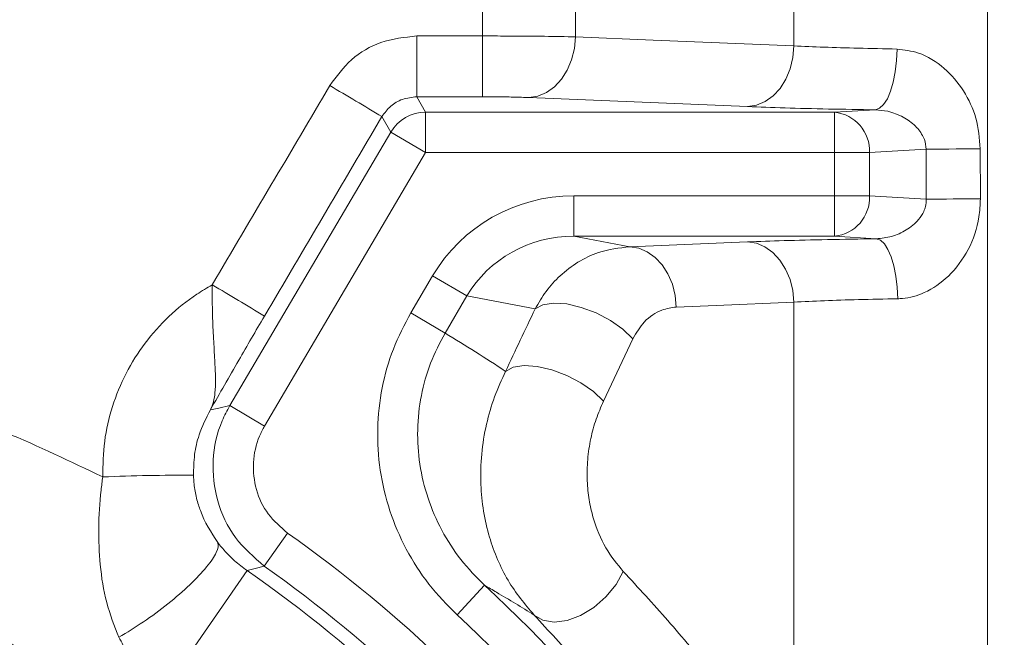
# Model space of a CAD drawing. Header units: millimetres. Extents: x 0 to 8410, y 0 to 5940.
# Tile 226 of 256: x 5367 to 5464, y 3733 to 3794. Entities that reach past the tile are written whole.
import ezdxf

# ---------------------------------------------------------------- set-up
doc = ezdxf.new("R2010")
doc.units = ezdxf.units.MM
doc.header["$LTSCALE"] = 10
doc.styles.add('SLDTEXTSTYLE0', font='TXT', dxfattribs={"width": 0.605})
doc.dimstyles.new('SLDDIMSTYLE0', dxfattribs={"dimtxt": 50, "dimasz": 50, "dimexe": 0, "dimexo": 0.0625, "dimgap": 12.5, "dimtad": 1, "dimtoh": 1, "dimdec": 1, "dimrnd": 1e-09, "dimzin": 12, "dimdsep": 46, "dimtxsty": 'SLDTEXTSTYLE0', "dimsah": 1, "dimcen": 0.09, "dimadec": 0, "dimazin": 0, "dimtfac": 1, "dimtofl": 0, "dimtmove": 0, "dimatfit": 3, "dimfxl": 1, "dimfrac": 2, "dimtolj": 1, "dimtzin": 12, "dimarcsym": 0})

# ---------------------------------------------------------------- blocks, each defined once
blk = doc.blocks.new('*D6')
at = {"color": 7, "linetype": 'Continuous', "lineweight": 0}
for p, q in [((5314.725, 3632.575), (5314.725, 4122.007)), ((6274.725, 3807.575), (6274.725, 4122.007)), ((6274.725, 4107.007), (5314.725, 4107.007))]:
    blk.add_line(p, q, dxfattribs=at)
for points in [[(5314.725, 4107.007), (5364.725, 4099.507), (5364.725, 4114.507)], [(6274.725, 4107.007), (6224.725, 4114.507), (6224.725, 4099.507)]]:
    blk.add_solid(points, dxfattribs=at)
at = {"color": 7, "linetype": 'Continuous', "lineweight": 0, "insert": (5737.437, 4171.46), "char_height": 50, "attachment_point": 1, "style": 'SLDTEXTSTYLE0'}
blk.add_mtext('960', dxfattribs=at)

msp = doc.modelspace()

# ---------------------------------------------------------------- linework, layer by layer
at = {"color": 8, "linetype": 'Continuous', "lineweight": 0}
for p, q in [((5412.404109, 3792.772168), (5412.404109, 3902.899418)), ((5421.596642, 3903.001572), (5421.596642, 3792.689466)), ((5443.231267, 3791.789981), (5443.231267, 3860.824403)), ((5462.382378, 3860.9424), (5462.382378, 3724.586564)), ((5405.889004, 3786.75362), (5405.889004, 3792.772168)), ((5405.889004, 3792.772168), (5412.404109, 3792.772168)), ((5412.404109, 3786.75362), (5412.404109, 3792.772168)), ((5405.889004, 3786.75362), (5406.766723, 3785.217929)), ((5412.404109, 3786.75362), (5405.889004, 3786.75362)), ((5438.635, 3785.77853), (5417.000376, 3786.678784)), ((5447.249576, 3785.217929), (5451.306723, 3785.463324)), ((5403.322306, 3783.249282), (5402.444163, 3784.785714)), ((5406.766723, 3781.220366), (5406.766723, 3785.217929)), ((5406.766723, 3785.217929), (5447.249576, 3785.217929)), ((5447.249576, 3781.220366), (5447.249576, 3785.217929)), ((5387.373464, 3756.173522), (5403.322306, 3783.249282)), ((5403.322306, 3783.249282), (5406.766723, 3781.220366)), ((5456.311666, 3781.558957), (5450.713677, 3781.220366)), ((5456.33149, 3776.606085), (5456.311666, 3781.558957)), ((5461.677088, 3781.597532), (5461.693075, 3776.652004)), ((5406.766723, 3781.220366), (5390.817881, 3754.144605)), ((5447.249576, 3781.220366), (5406.766723, 3781.220366)), ((5447.249576, 3776.945876), (5447.249576, 3781.220366)), ((5447.249576, 3781.220366), (5450.713677, 3781.220366)), ((5450.713677, 3781.220366), (5450.713677, 3776.945876)), ((5421.44134, 3776.945876), (5447.249576, 3776.945876)), ((5421.44134, 3776.945876), (5421.44134, 3772.948312)), ((5447.249576, 3776.945876), (5447.249576, 3772.948312)), ((5447.249576, 3776.945876), (5450.713677, 3776.945876)), ((5450.713677, 3776.945876), (5456.33149, 3776.606085)), ((5447.249576, 3772.948312), (5421.44134, 3772.948312)), ((5421.44134, 3772.948312), (5426.985909, 3771.896448)), ((5451.389307, 3772.697923), (5447.249576, 3772.948312)), ((5426.985909, 3771.896448), (5438.635, 3772.381448)), ((5405.296561, 3765.364263), (5407.456075, 3769.030389)), ((5407.456075, 3769.030389), (5410.850231, 3767.031079)), ((5410.850231, 3767.031079), (5408.690718, 3763.364952)), ((5417.598868, 3765.75079), (5410.850231, 3767.031079)), ((5443.231267, 3718.475477), (5443.231267, 3766.424483)), ((5405.296561, 3765.364263), (5408.690718, 3763.364952)), ((5427.286369, 3762.79488), (5424.370642, 3756.617995)), ((5387.373464, 3756.173522), (5390.817881, 3754.144605)), ((5390.788931, 3740.290401), (5393.094859, 3743.555858)), ((5380.779502, 3727.851796), (5389.093761, 3739.844229)), ((5409.877536, 3735.455188), (5412.591872, 3738.389961))]:
    msp.add_line(p, q, dxfattribs=at)
at = {"color": 8, "linetype": 'Continuous', "lineweight": 0, "flags": 128}
for points in [[(5417.000376, 3786.678784), (5417.885942, 3786.81701), (5418.738337, 3787.174668), (5419.525631, 3787.738362), (5420.218335, 3788.486977), (5420.790501, 3789.392472), (5421.220697, 3790.420928), (5421.492808, 3791.533821), (5421.596642, 3792.689466)], [(5421.596642, 3792.689466), (5429.307901, 3792.368862), (5443.231267, 3791.789981)], [(5438.635, 3785.77853), (5439.520636, 3785.916777), (5440.373093, 3786.274491), (5441.160434, 3786.838273), (5441.853162, 3787.586999), (5442.425324, 3788.492621), (5442.855486, 3789.521209), (5443.12753, 3790.634228), (5443.231267, 3791.789981)], [(5451.306723, 3785.463324), (5451.717512, 3785.611817), (5452.113088, 3785.976878), (5452.478801, 3786.544988), (5452.801108, 3787.295106), (5453.068073, 3788.199453), (5453.269808, 3789.224538), (5453.398842, 3790.332399), (5453.450398, 3791.482006)], [(5456.311666, 3781.558957), (5456.760605, 3781.564834), (5457.295201, 3781.570604), (5457.905809, 3781.576164), (5458.58141, 3781.581414), (5459.309814, 3781.586258), (5460.077879, 3781.59061), (5460.871745, 3781.59439), (5461.677088, 3781.597532)], [(5451.389307, 3772.697923), (5451.793772, 3772.551597), (5452.183514, 3772.192308), (5452.544343, 3771.633136), (5452.863124, 3770.894436), (5453.128253, 3770.003101), (5453.330078, 3768.991577), (5453.461251, 3767.896689), (5453.516998, 3766.758294)], [(5426.985909, 3771.896448), (5427.866568, 3771.759683), (5428.714622, 3771.405976), (5429.498673, 3770.848424), (5430.189693, 3770.107668), (5430.762099, 3769.211134), (5431.194697, 3768.192014), (5431.471472, 3767.08804), (5431.582176, 3765.940085)], [(5438.635, 3772.381448), (5439.515713, 3772.244667), (5440.363815, 3771.890916), (5441.147901, 3771.333296), (5441.83894, 3770.592453), (5442.411343, 3769.69582), (5442.843915, 3768.676597), (5443.120638, 3767.572524), (5443.231267, 3766.424483)], [(5417.598868, 3765.75079), (5418.363828, 3766.158664), (5419.435117, 3766.325312), (5420.73688, 3766.238933), (5422.176944, 3765.905644), (5423.653343, 3765.349044), (5425.061538, 3764.608544), (5426.30182, 3763.736576), (5427.286369, 3762.79488)], [(5443.231267, 3766.424483), (5435.522426, 3766.10393), (5431.582176, 3765.940085)], [(5414.683141, 3759.567923), (5415.448417, 3759.976928), (5416.519831, 3760.144758), (5417.821563, 3760.059537), (5419.26149, 3759.727294), (5420.737714, 3759.171543), (5422.145764, 3758.431613), (5423.385996, 3757.559866), (5424.370642, 3756.617995)], [(5385.452206, 3755.755701), (5386.278, 3755.936439), (5387.373464, 3756.173522)], [(5390.788931, 3740.290401), (5389.89905, 3740.057264), (5389.093761, 3739.844229)], [(5417.504221, 3735.44646), (5418.383234, 3734.925994), (5419.497891, 3734.739611), (5420.769998, 3734.900387), (5422.110317, 3735.397042), (5423.424826, 3736.194737), (5424.621311, 3737.237513), (5425.615838, 3738.45222), (5426.338643, 3739.753646)]]:
    msp.add_lwpolyline(points, dxfattribs=at)
at = {"color": 7, "linetype": 'Continuous', "lineweight": 0}
msp.add_circle((5313.365523, 3807.574759), 194.659913, dxfattribs=at)
at = {"color": 8, "linetype": 'Continuous', "lineweight": 0}
for centre, radius, start, end in [((5203.739751, 3456.578928), 383.670611, 58.8082624, 59.7059905), ((5406.769685, 3781.215184), 4.002746, 90.04239258, 149.45760742), ((5446.87866, 3781.396815), 3.839074, 357.36567741, 84.45566897), ((5446.87866, 3776.769427), 3.839074, 275.54433103, 2.63432259), ((5463.089948, 3300.512335), 476.141718, 90.16809088, 90.81329603), ((5289.160765, 3601.622538), 192.436286, 58.11810782, 59.91253181), ((5382.314857, 3578.086304), 171.197967, 89.507557, 92.51558091), ((5314.724686, 3632.574759), 135.862755, 20.22812669, 54.77187331), ((5314.724686, 3632.574759), 130.527769, 19.7332635, 55.2667365), ((5314.724686, 3632.574759), 131.865192, 20.22812669, 54.77187331), ((5314.724686, 3632.574759), 144.134808, 27.76535963, 47.23464037), ((5314.724686, 3632.574759), 140.137245, 27.76535963, 47.23464037)]:
    msp.add_arc(centre, radius, start, end, dxfattribs=at)
at = {"color": 7, "linetype": 'Continuous', "lineweight": 0}
for radius, start, end in [(112.290369, 58.48954042, 155.42868454), (110.5, 6.94553026, 200.83295661), (101.5, 3.28251488, 177.54826573)]:
    msp.add_arc((5314.724686, 3632.574759), radius, start, end, dxfattribs=at)
at = {"color": 8, "linetype": 'Continuous', "lineweight": 0}
for centre, major_axis, ratio, start_param, end_param in [((5246.552348, 3807.574759), (2362.227617, 3999.367949), 0.030101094, 4.720305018, 4.725237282), ((5251.718973, 3804.531384), (2362.222858, 4005.369812), 0.030079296, 4.720265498, 4.725197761), ((5421.544126, 3760.936123), (15.993145, -3.034071), 0.982897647, 1.761463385, 2.802201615), ((5421.544126, 3760.936123), (12.130449, -2.301276), 0.971911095, 1.761463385, 2.802201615), ((11467.26884, 11690.231847), (6907.498266, 10861.917722), 0.104120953, 2.452272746, 2.453101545), ((5325.676989, 3626.12336), (140.993258, -83.051376), 0.980192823, 1.516000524, 1.559358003)]:
    msp.add_ellipse(centre, major_axis=major_axis, ratio=ratio, start_param=start_param, end_param=end_param, dxfattribs=at)
for points, knots in [([(5397.277537, 3787.858664), (5397.943564, 3788.765116), (5399.275949, 3790.578472), (5402.353557, 3792.39063), (5404.681632, 3792.641871), (5405.889004, 3792.772168)], [0, 0, 0, 0, 0.324847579, 0.649856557, 1, 1, 1, 1]), ([(5412.404109, 3792.772168), (5413.193958, 3792.771236), (5415.32535, 3792.76872), (5418.691882, 3792.744156), (5420.628427, 3792.707695), (5421.596642, 3792.689466)], [0, 0, 0, 0, 0.227440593, 0.613743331, 1, 1, 1, 1]), ([(5443.231267, 3791.789981), (5444.196066, 3791.746065), (5446.10436, 3791.659204), (5449.573846, 3791.554522), (5452.145955, 3791.506407), (5453.450398, 3791.482006)], [0, 0, 0, 0, 0.335097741, 0.66279547, 1, 1, 1, 1]), ([(5453.450398, 3791.482006), (5454.160114, 3791.394891), (5455.820214, 3791.19112), (5458.187745, 3789.688474), (5460.121487, 3787.410987), (5461.41789, 3784.641736), (5461.589533, 3782.625844), (5461.677088, 3781.597532)], [0, 0, 0, 0, 0.1579579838, 0.3694807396, 0.5768961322, 0.7841734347, 1, 1, 1, 1]), ([(5405.889004, 3786.75362), (5405.405849, 3786.701876), (5404.4743, 3786.602111), (5403.242554, 3785.875744), (5402.710316, 3785.149089), (5402.444163, 3784.785714)], [0, 0, 0, 0, 0.350095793, 0.675005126, 1, 1, 1, 1]), ([(5417.000376, 3786.678784), (5416.516285, 3786.695275), (5415.548096, 3786.728257), (5413.864766, 3786.750498), (5412.799036, 3786.752776), (5412.404109, 3786.75362)], [0, 0, 0, 0, 0.386285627, 0.772576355, 1, 1, 1, 1]), ([(5451.306723, 3785.463324), (5449.734239, 3785.487529), (5446.543655, 3785.536642), (5442.231864, 3785.643451), (5439.831423, 3785.733599), (5438.635, 3785.77853)], [0, 0, 0, 0, 0.327704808, 0.664916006, 1, 1, 1, 1]), ([(5456.311666, 3781.558957), (5456.281158, 3781.888245), (5456.242011, 3782.310786), (5455.898955, 3783.103079), (5455.260269, 3783.93748), (5454.046357, 3784.790469), (5452.668652, 3785.352706), (5451.711999, 3785.430407), (5451.306723, 3785.463324)], [0, 0, 0, 0, 0.139745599, 0.179321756, 0.37206351, 0.590159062, 0.826375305, 1, 1, 1, 1]), ([(5451.389307, 3772.697923), (5451.898279, 3772.747843), (5452.941821, 3772.850195), (5454.395466, 3773.521709), (5455.481837, 3774.387753), (5456.048334, 3775.25613), (5456.300904, 3775.950406), (5456.320218, 3776.364458), (5456.33149, 3776.606085)], [0, 0, 0, 0, 0.218767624, 0.448537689, 0.683559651, 0.822820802, 0.896604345, 1, 1, 1, 1]), ([(5461.693075, 3776.652004), (5461.665505, 3776.053391), (5461.585401, 3774.314103), (5460.642933, 3771.58011), (5458.713989, 3768.956371), (5456.362024, 3767.317254), (5454.549324, 3766.801295), (5453.670199, 3766.764675), (5453.516998, 3766.758294)], [0, 0, 0, 0, 0.125958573, 0.365976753, 0.59573787, 0.802329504, 0.965553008, 1, 1, 1, 1]), ([(5438.635, 3772.381448), (5439.803358, 3772.425438), (5442.173934, 3772.514693), (5446.497186, 3772.622788), (5449.752756, 3772.672788), (5451.389307, 3772.697923)], [0, 0, 0, 0, 0.325827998, 0.661098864, 1, 1, 1, 1]), ([(5417.598868, 3765.75079), (5417.948277, 3766.347122), (5418.658473, 3767.559201), (5420.103481, 3769.125839), (5421.841367, 3770.442027), (5424.1553, 3771.576766), (5425.932752, 3771.777507), (5426.985909, 3771.896448)], [0, 0, 0, 0, 0.163876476, 0.333088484, 0.521249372, 0.716335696, 1, 1, 1, 1]), ([(5374.800796, 3749.119291), (5374.822381, 3750.299003), (5374.865552, 3752.658438), (5375.675716, 3756.122913), (5377.025313, 3759.401458), (5378.907912, 3762.415907), (5381.280145, 3765.058183), (5383.588338, 3766.93096), (5385.119785, 3767.829071), (5385.633212, 3768.130168)], [0, 0, 0, 0, 0.153612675, 0.307226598, 0.460897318, 0.614570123, 0.768473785, 0.922379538, 1, 1, 1, 1]), ([(5385.452206, 3755.755701), (5385.453931, 3755.759107), (5385.70638, 3756.257442), (5385.939425, 3757.210346), (5385.97677, 3758.91831), (5385.891588, 3760.688256), (5385.766247, 3762.770121), (5385.642096, 3765.281481), (5385.636368, 3767.118306), (5385.633212, 3768.130168)], [0, 0, 0, 0, 0.001468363, 0.214860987, 0.35815604, 0.501385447, 0.655965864, 0.810479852, 1, 1, 1, 1]), ([(5453.516998, 3766.758294), (5452.197131, 3766.731797), (5449.608161, 3766.679823), (5446.116676, 3766.566277), (5444.202191, 3766.472196), (5443.231267, 3766.424483)], [0, 0, 0, 0, 0.3388728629, 0.6647118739, 1, 1, 1, 1]), ([(5431.582176, 3765.940085), (5431.102722, 3765.869139), (5429.993684, 3765.705031), (5428.433443, 3764.698912), (5427.642943, 3763.386759), (5427.286369, 3762.79488)], [0, 0, 0, 0, 0.294795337, 0.681900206, 1, 1, 1, 1]), ([(5390.799837, 3765.027626), (5390.373481, 3764.300729), (5389.510776, 3762.8299), (5387.707767, 3759.7071), (5386.380394, 3757.382447), (5385.456332, 3755.762932), (5385.452206, 3755.755701)], [0, 0, 0, 0, 0.227026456, 0.459372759, 0.997586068, 1, 1, 1, 1]), ([(5409.877536, 3735.455188), (5408.912072, 3736.440885), (5406.981192, 3738.412229), (5404.753541, 3741.925799), (5403.122918, 3745.738502), (5402.162488, 3749.764928), (5401.911118, 3753.882575), (5402.357476, 3757.928681), (5403.444273, 3761.827779), (5404.679137, 3764.185444), (5405.296561, 3765.364263)], [0, 0, 0, 0, 0.126411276, 0.252816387, 0.379288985, 0.505752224, 0.630962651, 0.756164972, 0.878084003, 1, 1, 1, 1]), ([(5221.916032, 3725.715397), (5224.610664, 3728.214871), (5230.004543, 3733.218099), (5238.841384, 3739.844541), (5248.188817, 3745.801334), (5258.068221, 3750.955813), (5268.396461, 3755.292943), (5279.049162, 3758.759033), (5289.9455, 3761.319879), (5301.025819, 3762.931304), (5312.218209, 3763.608878), (5323.428336, 3763.354444), (5334.37188, 3762.181355), (5344.986441, 3760.13439), (5355.220814, 3757.284997), (5365.228013, 3753.693449), (5371.613268, 3750.642386), (5374.800796, 3749.119291)], [0, 0, 0, 0, 0.066783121, 0.133680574, 0.200463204, 0.268108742, 0.335994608, 0.403879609, 0.471523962, 0.53923091, 0.607180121, 0.675129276, 0.742836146, 0.807023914, 0.871417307, 0.935811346, 1, 1, 1, 1]), ([(5408.690718, 3763.364952), (5408.176459, 3762.382121), (5407.147923, 3760.416423), (5406.246761, 3757.163227), (5405.882606, 3753.786732), (5406.102655, 3750.348387), (5406.915912, 3746.986073), (5408.28982, 3743.800012), (5410.162043, 3740.863285), (5411.78191, 3739.214422), (5412.591872, 3738.389961)], [0, 0, 0, 0, 0.121593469, 0.243191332, 0.368237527, 0.493295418, 0.619873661, 0.746465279, 0.873228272, 1, 1, 1, 1]), ([(5417.504221, 3735.44646), (5416.591518, 3736.531926), (5415.212482, 3738.171999), (5413.86072, 3740.91648), (5413.026274, 3743.206224), (5412.457817, 3745.711603), (5412.173607, 3748.480073), (5412.258188, 3751.392566), (5412.730582, 3754.313823), (5413.531893, 3757.078835), (5414.299332, 3758.738099), (5414.683141, 3759.567923)], [0, 0, 0, 0, 0.180009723, 0.271983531, 0.363933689, 0.463344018, 0.562746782, 0.674246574, 0.785786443, 0.892868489, 1, 1, 1, 1]), ([(5390.788931, 3740.290401), (5389.764246, 3741.176786), (5387.714694, 3742.949714), (5385.973112, 3746.711406), (5385.510115, 3750.763279), (5386.219582, 3754.008505), (5387.112282, 3755.683468), (5387.373464, 3756.173522)], [0, 0, 0, 0, 0.226630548, 0.453301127, 0.679847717, 0.90633116, 1, 1, 1, 1]), ([(5424.370642, 3756.617995), (5424.119026, 3756.036215), (5423.616034, 3754.873206), (5423.084458, 3752.920996), (5422.774314, 3750.852285), (5422.723834, 3748.798211), (5422.925108, 3746.848733), (5423.443227, 3744.542225), (5424.515886, 3741.959449), (5425.728794, 3740.491653), (5426.338643, 3739.753646)], [0, 0, 0, 0, 0.109240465, 0.218377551, 0.328459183, 0.43844274, 0.535630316, 0.63283728, 0.815390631, 1, 1, 1, 1]), ([(5385.452206, 3755.755701), (5385.042021, 3754.943358), (5384.3312, 3753.535623), (5383.828484, 3751.313735), (5383.800457, 3749.962985), (5383.786242, 3749.277947)], [0, 0, 0, 0, 0.402068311, 0.696756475, 1, 1, 1, 1]), ([(5390.817881, 3754.144605), (5390.643586, 3753.817871), (5390.047916, 3752.701226), (5389.574196, 3750.537613), (5389.882661, 3747.836133), (5391.044318, 3745.328293), (5392.411352, 3744.146664), (5393.094859, 3743.555858)], [0, 0, 0, 0, 0.0936823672, 0.320168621, 0.5466940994, 0.7733500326, 1, 1, 1, 1]), ([(5383.786242, 3749.277947), (5383.793985, 3749.106216), (5383.823106, 3748.460258), (5383.98846, 3747.352476), (5384.252416, 3746.379952), (5384.832633, 3744.712514), (5385.533642, 3743.632211), (5386.184931, 3742.628531)], [0, 0, 0, 0, 0.0679896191, 0.255739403, 0.4441254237, 0.4835518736, 1, 1, 1, 1]), ([(5376.390437, 3733.239405), (5375.950233, 3734.373601), (5375.057414, 3736.673971), (5374.496266, 3740.323392), (5374.340094, 3744.059751), (5374.520713, 3746.991348), (5374.743079, 3748.680785), (5374.800796, 3749.119291)], [0, 0, 0, 0, 0.232288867, 0.471126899, 0.693147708, 0.920354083, 1, 1, 1, 1]), ([(5376.403841, 3733.253016), (5377.204888, 3733.732202), (5378.806982, 3734.690574), (5381.298623, 3736.549425), (5383.501332, 3738.463476), (5385.193396, 3740.259651), (5386.164326, 3741.706558), (5386.290612, 3742.381565), (5386.193044, 3742.60957), (5386.184931, 3742.628531)], [0, 0, 0, 0, 0.165066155, 0.330132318, 0.495198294, 0.660264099, 0.825330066, 0.985474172, 1, 1, 1, 1]), ([(5386.184931, 3742.628531), (5386.389689, 3742.371373), (5386.889237, 3741.743985), (5387.835231, 3740.786802), (5388.669133, 3740.162253), (5389.093761, 3739.844229)], [0, 0, 0, 0, 0.254233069, 0.620251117, 1, 1, 1, 1]), ([(5426.338643, 3739.753646), (5427.819334, 3738.152477), (5430.783275, 3734.947373), (5435.075383, 3729.768475), (5439.256634, 3724.322778), (5441.905403, 3720.426029), (5443.231267, 3718.475477)], [0, 0, 0, 0, 0.248812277, 0.498054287, 0.748746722, 1, 1, 1, 1]), ([(5417.504221, 3735.44646), (5416.270844, 3736.20597), (5414.644133, 3737.207693), (5412.991479, 3738.159755), (5412.591872, 3738.389961)], [0, 0, 0, 0, 0.758202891, 1, 1, 1, 1]), ([(5433.705437, 3714.976187), (5432.444791, 3716.836692), (5429.920611, 3720.561968), (5425.923812, 3725.788701), (5421.796653, 3730.788911), (5418.935888, 3733.893014), (5417.504221, 3735.44646)], [0, 0, 0, 0, 0.248683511, 0.497937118, 0.748743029, 1, 1, 1, 1]), ([(5376.403841, 3733.253016), (5376.39989, 3733.250048), (5376.394655, 3733.246115), (5376.391268, 3733.240727), (5376.390437, 3733.239405)], [0, 0, 0, 0, 0.754753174, 1, 1, 1, 1]), ([(5380.779502, 3727.851796), (5379.935284, 3728.548756), (5378.566748, 3729.678575), (5377.234653, 3731.598744), (5376.675799, 3732.711507), (5376.403841, 3733.253016)], [0, 0, 0, 0, 0.4525295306, 0.7335819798, 1, 1, 1, 1])]:
    msp.add_open_spline(points, degree=3, knots=knots, dxfattribs=at)

# ---------------------------------------------------------------- dimensions: what is measured, and where the dimension line sits
at = {"color": 7, "linetype": 'Continuous', "lineweight": 0}
dim = msp.add_linear_dim(base=(5314.724686, 4107.006598), p1=(6274.724686, 3807.574759), p2=(5314.724686, 3632.574759), dimstyle='SLDDIMSTYLE0', dxfattribs=at)
dim.commit()
dim.dimension.update_dxf_attribs({"geometry": '*D6', "text_midpoint": (5794.724686, 4107.006598), "dimtype": 160})

doc.saveas('drawing.dxf')
